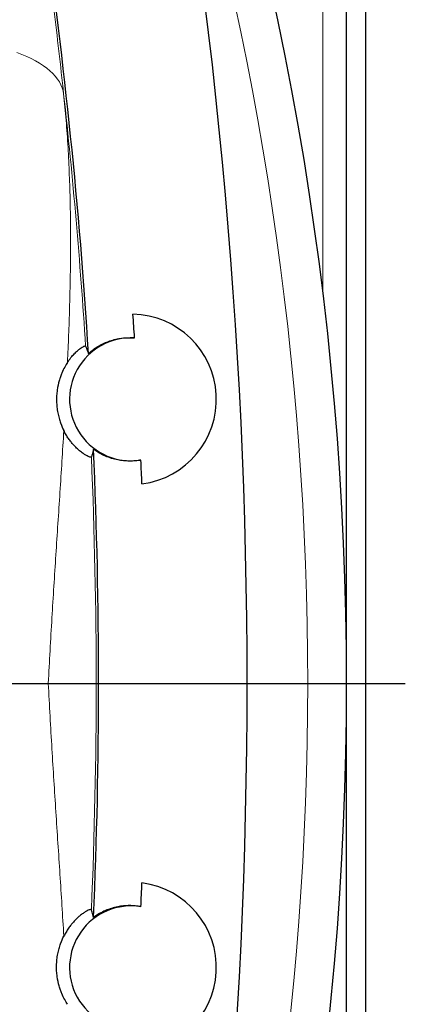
# Model space of a CAD drawing. Header units: millimetres. Extents: x -146 to 1188, y -526 to 1724.
# Tile 6 of 15: x 99 to 181, y -254 to -46. Entities that reach past the tile are written whole.
import ezdxf

# ---------------------------------------------------------------- set-up
doc = ezdxf.new("R2010")
doc.units = ezdxf.units.MM
doc.layers.add('FORMAT', color=7, linetype='Continuous')

# ---------------------------------------------------------------- blocks, each defined once
blk = doc.blocks.new('SW_CENTERMARKSYMBOL_1')
at = {"layer": 'FORMAT', "color": 0}
blk.add_line((5, 0), (163.38, 0), dxfattribs=at)

msp = doc.modelspace()

# ---------------------------------------------------------------- linework, layer by layer
at = {"color": 8, "linetype": 'Continuous', "lineweight": 18}
msp.add_line((163.48, 104.02), (163.48, -103.36), dxfattribs=at)
at = {"color": 7, "linetype": 'Continuous', "lineweight": 25}
for p, q in [((168.48, -470.98), (168.48, 99.02)), ((172.48, 55.02), (172.48, -426.98))]:
    msp.add_line(p, q, dxfattribs=at)
at = {"color": 8, "linetype": 'Continuous', "lineweight": 18, "flags": 128}
msp.add_lwpolyline([(98.82, -52.71), (99.91, -53.12), (100.93, -53.56), (101.9, -54.02), (102.81, -54.49), (103.66, -54.99), (104.45, -55.51), (105.18, -56.04), (105.84, -56.59), (106.44, -57.15), (106.97, -57.73), (107.43, -58.32), (107.83, -58.93), (108.16, -59.54), (108.42, -60.17), (108.61, -60.81), (108.73, -61.46)], dxfattribs=at)
at = {"color": 7, "linetype": 'Continuous', "lineweight": 25}
for centre, radius, start, end in [((-516.52, -185.98), 685, 340.09623, 19.90377), ((-1016.52, -185.98), 1164, 349.13393, 10.86607), ((-1016.52, -185.98), 1132.64, 3.52683, 8.18338), ((-1016.52, -185.98), 1142.55, 3.66226, 3.91433), ((122.98, -125.98), 18, 277.2479, 88.7803), ((122.98, -125.98), 13, 86.8461, 279.1821), ((-1016.52, -185.98), 1132.64, 357.49862, 2.50138), ((-1016.52, -185.98), 1142.55, 2.11388, 2.36595), ((122.98, -245.98), 18, 271.2197, 82.7521), ((-1016.52, -185.98), 1142.55, 357.63405, 357.88612), ((122.98, -245.98), 13, 80.8179, 273.1539)]:
    msp.add_arc(centre, radius, start, end, dxfattribs=at)
at = {"color": 8, "linetype": 'Continuous', "lineweight": 18}
for centre, radius, start, end in [((-516.52, -185.98), 676.78, 342.898, 17.102), ((-1016.52, -185.98), 1132.12, 3.6067, 6.31458), ((-1016.52, -185.98), 1132.12, 357.57848, 2.42152)]:
    msp.add_arc(centre, radius, start, end, dxfattribs=at)
for points, knots in [([(108.73, -61.46), (108.4, -58.45), (107.74, -52.42), (106.67, -43.5), (105.56, -34.66), (104.77, -28.86), (104.37, -25.96)], [0, 0, 0, 0, 0.24962, 0.499391, 0.749619, 1, 1, 1, 1]), ([(109.54, -118.18), (109.62, -116.26), (109.79, -112.42), (109.99, -106.72), (110.12, -101.06), (110.2, -95.44), (110.2, -89.86), (110.12, -84.22), (109.95, -78.52), (109.67, -72.76), (109.28, -67.06), (108.91, -63.33), (108.73, -61.46)], [0, 0, 0, 0, 0.097083, 0.194178, 0.291261, 0.388785, 0.486323, 0.583847, 0.687746, 0.791644, 0.895822, 1, 1, 1, 1]), ([(105.48, -185.98), (105.6, -183.67), (105.85, -179.04), (106.25, -172.21), (106.67, -165.47), (107.09, -158.83), (107.52, -152.22), (107.95, -145.63), (108.37, -139.08), (108.64, -134.75), (108.77, -132.58)], [0, 0, 0, 0, 0.12746, 0.255013, 0.378817, 0.502642, 0.626448, 0.750959, 0.875489, 1, 1, 1, 1]), ([(105.48, -185.98), (105.6, -188.29), (105.85, -192.91), (106.25, -199.74), (106.67, -206.48), (107.09, -213.12), (107.52, -219.73), (107.95, -226.32), (108.37, -232.87), (108.64, -237.2), (108.77, -239.37)], [0, 0, 0, 0, 0.1274604, 0.2550126, 0.3788173, 0.5026424, 0.6264479, 0.7509587, 0.8754888, 1, 1, 1, 1])]:
    msp.add_open_spline(points, degree=3, knots=knots, dxfattribs=at)
at = {"color": 7, "linetype": 'Continuous', "lineweight": 25}
for points, knots in [([(113.97, -116.3), (114.31, -116.01), (115, -115.44), (116.1, -114.72), (117.26, -114.12), (118.48, -113.63), (119.73, -113.27), (121.03, -113.04), (122.36, -112.93), (123.25, -112.97), (123.69, -113)], [0, 0, 0, 0, 0.11997, 0.23996, 0.363546, 0.487146, 0.613771, 0.740404, 0.870202, 1, 1, 1, 1]), ([(109.54, -118.18), (109.66, -118), (109.92, -117.63), (110.4, -117), (111, -116.33), (111.66, -115.7), (112.23, -115.25), (112.7, -114.94), (113.04, -114.76), (113.28, -114.69), (113.33, -114.73), (113.36, -114.76)], [0, 0, 0, 0, 0.056266, 0.112537, 0.225808, 0.353305, 0.480936, 0.608499, 0.738973, 0.869516, 1, 1, 1, 1]), ([(113.36, -114.76), (113.44, -114.96), (113.52, -115.15), (113.6, -115.35), (113.72, -115.67), (113.85, -115.98), (113.97, -116.3)], [0.00596967, 0.00596967, 0.00596967, 0.00596967, 0.02911104, 0.02911104, 0.02911104, 0.0656647, 0.0656647, 0.0656647, 0.0656647]), ([(109.54, -118.18), (109.35, -118.47), (109.15, -118.79), (108.75, -119.54), (108.55, -119.96), (108.25, -120.68), (108.15, -120.93), (107.96, -121.47), (107.87, -121.75), (107.62, -122.65), (107.47, -123.32), (107.32, -124.41), (107.28, -124.79), (107.23, -125.58), (107.23, -125.98), (107.24, -126.59), (107.25, -126.79), (107.27, -127.21), (107.29, -127.42), (107.36, -128.03), (107.42, -128.43), (107.53, -129.02), (107.57, -129.21), (107.66, -129.59), (107.71, -129.77), (107.85, -130.31), (107.96, -130.64), (108.3, -131.59), (108.53, -132.12), (108.77, -132.58)], [0, 0, 0, 0, 0.125, 0.125, 0.25, 0.25, 0.3125, 0.3125, 0.375, 0.375, 0.5, 0.5, 0.5625, 0.5625, 0.625, 0.625, 0.65625, 0.65625, 0.6875, 0.6875, 0.75, 0.75, 0.78125, 0.78125, 0.8125, 0.8125, 0.875, 0.875, 1, 1, 1, 1]), ([(114.59, -138.14), (114.57, -138.17), (114.52, -138.22), (114.3, -138.18), (113.95, -138.05), (113.47, -137.81), (112.86, -137.42), (112.19, -136.91), (111.49, -136.3), (110.88, -135.67), (110.3, -134.99), (109.78, -134.3), (109.26, -133.51), (108.93, -132.88), (108.77, -132.58)], [0, 0, 0, 0, 0.104791, 0.209626, 0.31441, 0.421255, 0.528156, 0.634949, 0.713527, 0.792088, 0.845719, 0.899388, 0.952953, 1, 1, 1, 1]), ([(115.04, -136.54), (114.99, -136.72), (114.94, -136.89), (114.89, -137.07), (114.79, -137.43), (114.69, -137.79), (114.59, -138.14)], [0.00596975, 0.00596975, 0.00596975, 0.00596975, 0.02545653, 0.02545653, 0.02545653, 0.06566478, 0.06566478, 0.06566478, 0.06566478]), ([(125.05, -138.81), (124.65, -138.87), (123.85, -139), (122.62, -139.04), (121.39, -138.98), (120.12, -138.79), (118.84, -138.47), (117.54, -137.99), (116.26, -137.37), (115.45, -136.82), (115.04, -136.54)], [0, 0, 0, 0, 0.118215, 0.236429, 0.357181, 0.477931, 0.606393, 0.734846, 0.867438, 1, 1, 1, 1]), ([(97.31, -185.98), (97.86, -185.98), (98.96, -185.98), (100.48, -185.98), (101.9, -185.98), (103.22, -185.98), (104.43, -185.98), (105.13, -185.98), (105.48, -185.98)], [0, 0, 0, 0, 0.1649878, 0.3299758, 0.4970677, 0.664159, 0.8318068, 1, 1, 1, 1]), ([(125.05, -233.14), (124.65, -233.08), (123.85, -232.95), (122.62, -232.91), (121.39, -232.97), (120.12, -233.16), (118.84, -233.48), (117.54, -233.96), (116.26, -234.58), (115.45, -235.13), (115.04, -235.41)], [0, 0, 0, 0, 0.118215, 0.236429, 0.357181, 0.477931, 0.606393, 0.734846, 0.867438, 1, 1, 1, 1]), ([(114.59, -233.81), (114.57, -233.78), (114.52, -233.73), (114.3, -233.77), (113.95, -233.9), (113.47, -234.15), (112.86, -234.53), (112.19, -235.04), (111.49, -235.66), (110.88, -236.28), (110.3, -236.96), (109.78, -237.66), (109.26, -238.44), (108.93, -239.07), (108.77, -239.37)], [0, 0, 0, 0, 0.104791, 0.209626, 0.31441, 0.421255, 0.528156, 0.634949, 0.713527, 0.792088, 0.845719, 0.899388, 0.952953, 1, 1, 1, 1]), ([(115.04, -235.41), (114.99, -235.23), (114.94, -235.06), (114.89, -234.88), (114.79, -234.52), (114.69, -234.16), (114.59, -233.81)], [0.00596975, 0.00596975, 0.00596975, 0.00596975, 0.02545653, 0.02545653, 0.02545653, 0.06566478, 0.06566478, 0.06566478, 0.06566478]), ([(109.54, -253.77), (109.35, -253.48), (109.15, -253.16), (108.75, -252.41), (108.55, -252), (108.25, -251.28), (108.15, -251.02), (107.96, -250.48), (107.87, -250.2), (107.62, -249.3), (107.47, -248.63), (107.32, -247.54), (107.28, -247.17), (107.23, -246.37), (107.23, -245.97), (107.24, -245.36), (107.25, -245.16), (107.27, -244.74), (107.29, -244.54), (107.36, -243.92), (107.42, -243.52), (107.53, -242.93), (107.57, -242.74), (107.66, -242.36), (107.71, -242.18), (107.85, -241.65), (107.96, -241.31), (108.3, -240.36), (108.53, -239.83), (108.77, -239.37)], [0, 0, 0, 0, 0.125, 0.125, 0.25, 0.25, 0.3125, 0.3125, 0.375, 0.375, 0.5, 0.5, 0.5625, 0.5625, 0.625, 0.625, 0.65625, 0.65625, 0.6875, 0.6875, 0.75, 0.75, 0.78125, 0.78125, 0.8125, 0.8125, 0.875, 0.875, 1, 1, 1, 1])]:
    msp.add_open_spline(points, degree=3, knots=knots, dxfattribs=at)

# ---------------------------------------------------------------- block references
at = {"layer": 'FORMAT'}
msp.add_blockref('SW_CENTERMARKSYMBOL_1', (17.48, -185.98), dxfattribs=at)

doc.saveas('drawing.dxf')
